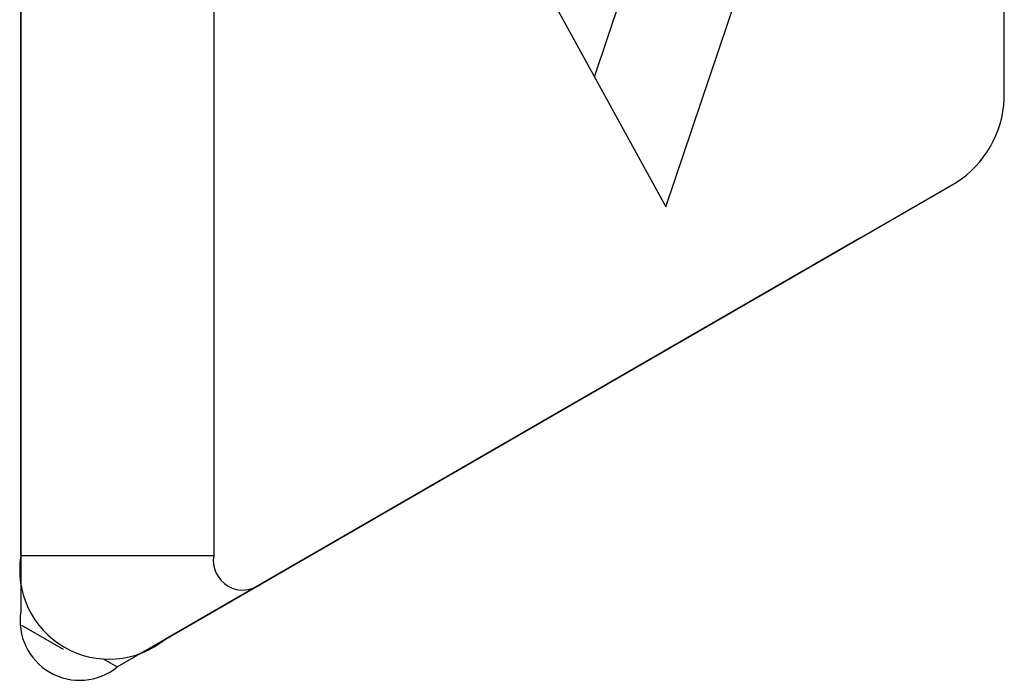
# Model space of a CAD drawing. Header units: millimetres. Extents: x 7187 to 8806, y -3756 to -2918.
# Tile 77 of 250: x 7669.14 to 7676.36, y -3627.1 to -3622.26. Entities that reach past the tile are written whole.
import ezdxf

# ---------------------------------------------------------------- set-up
doc = ezdxf.new("R2010")
doc.units = ezdxf.units.MM
doc.header["$LTSCALE"] = 3

msp = doc.modelspace()

# ---------------------------------------------------------------- linework, layer by layer
at = {"linetype": 'Continuous', "lineweight": 30}
for p, q in [((7669.1514, -3614.7534), (7669.1514, -3626.5933)), ((7669.1514, -3626.185), (7669.1514, -3615.1617)), ((7670.5656, -3615.1617), (7670.5656, -3626.185)), ((7673.8827, -3623.6273), (7674.7773, -3620.9681)), ((7673.3587, -3622.6748), (7673.873, -3621.1461)), ((7676.3639, -3622.8377), (7676.3639, -3621.6129)), ((7672.988, -3622.001), (7673.8827, -3623.6273)), ((7670.9192, -3626.3892), (7676.0103, -3623.4501)), ((7675.3032, -3623.8584), (7676.0103, -3623.4501)), ((7669.8585, -3627.0016), (7675.6568, -3623.6543)), ((7675.6567, -3623.6543), (7675.6568, -3623.6543)), ((7675.3032, -3623.8584), (7670.212, -3626.7975)), ((7669.1514, -3626.185), (7670.5656, -3626.185)), ((7670.212, -3626.7975), (7670.9192, -3626.3892)), ((7669.1574, -3626.6958), (7669.4621, -3626.8718)), ((7669.7549, -3626.9418), (7669.8585, -3627.0016))]:
    msp.add_line(p, q, dxfattribs=at)
for centre, radius, start, end in [((7675.5963, -3622.8028), 0.7684, 302.60482, 357.39493), ((7669.798, -3626.2899), 0.6551, 170.7859, 309.2036), ((7670.7811, -3626.22), 0.2184, 170.78535, 309.20464), ((7669.5825, -3626.6632), 0.4367, 170.78636, 309.20289)]:
    msp.add_arc(centre, radius, start, end, dxfattribs=at)

doc.saveas('drawing.dxf')
